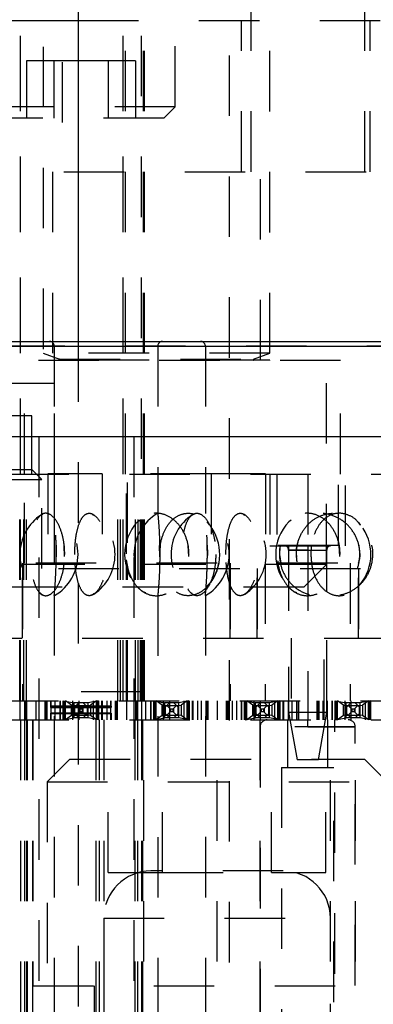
# Model space of a CAD drawing. Header units: inches. Extents: x 1880 to 2363, y -453 to -54.
# Tile 44 of 256: x 1907.451 to 1908.036, y -449.225 to -447.596. Entities that reach past the tile are written whole.
import ezdxf

# ---------------------------------------------------------------- set-up
doc = ezdxf.new("R2010")
doc.units = ezdxf.units.IN
doc.header["$LTSCALE"] = 0.5
doc.header["$MEASUREMENT"] = 0
doc.linetypes.add('HIDDEN', pattern=[0.225, 0.15, -0.075])
doc.layers.add('SID-M-H', color=4, linetype='HIDDEN')
doc.layers.add('SID-M-S', color=105, linetype='Continuous')

msp = doc.modelspace()

# ---------------------------------------------------------------- linework, layer by layer
at = {"layer": 'SID-M-H'}
for p, q in [((1907.79774, -446.45527), (1907.79774, -451.53057)), ((1907.45267, -448.72256), (1907.45267, -446.71905)), ((1907.45267, -448.72256), (1907.45267, -446.71905)), ((1907.62267, -448.72256), (1907.62267, -446.71905)), ((1907.62267, -448.72256), (1907.62267, -446.71905)), ((1907.52142, -447.06631), (1907.52142, -447.84756)), ((1907.83392, -447.84756), (1907.83392, -447.06631)), ((1908.02142, -447.34756), (1908.02142, -447.84756)), ((1907.49017, -447.44081), (1907.49017, -448.14779)), ((1907.86517, -448.14779), (1907.86517, -447.44081)), ((1907.65267, -448.72256), (1907.65267, -447.46905)), ((1907.65267, -448.72256), (1907.65267, -447.46905)), ((1907.70867, -447.74005), (1907.70867, -447.56905)), ((1907.45267, -448.34756), (1907.45267, -447.59756)), ((1907.54774, -447.59756), (1908.80759, -447.59756)), ((1907.62267, -448.34756), (1907.62267, -447.59756)), ((1907.6262, -448.34756), (1907.6262, -447.59756)), ((1907.6562, -448.34756), (1907.6562, -447.59756)), ((1907.65767, -448.34756), (1907.65767, -447.59756)), ((1907.81817, -447.84756), (1907.81817, -447.59756)), ((1908.03117, -447.84756), (1908.03117, -447.59756)), ((1907.50756, -447.66405), (1907.46246, -447.66405)), ((1907.46246, -447.66405), (1907.46246, -447.75905)), ((1907.59777, -447.66405), (1907.50756, -447.66405)), ((1907.50756, -447.66405), (1907.50756, -447.75905)), ((1907.59777, -447.66405), (1907.59777, -447.75905)), ((1907.64288, -447.66405), (1907.59777, -447.66405)), ((1907.64288, -447.66405), (1907.64288, -447.75905)), ((1907.70867, -447.74005), (1907.39667, -447.74005)), ((1907.68967, -447.75905), (1907.70867, -447.74005)), ((1907.68967, -447.75905), (1907.41567, -447.75905)), ((1907.32417, -447.84756), (1908.03117, -447.84756)), ((1907.50567, -447.84756), (1907.50567, -448.15956)), ((1907.84967, -448.15956), (1907.84967, -447.84756)), ((1908.9257, -448.13594), (1907.42963, -448.13594)), ((1907.50837, -448.13594), (1908.84517, -448.13594)), ((1907.50837, -448.13594), (1907.50837, -448.41268)), ((1907.54774, -448.12807), (1907.54774, -451.53057)), ((1907.67963, -448.13594), (1909.1757, -448.13594)), ((1907.67963, -448.13594), (1907.67963, -448.41258)), ((1907.75837, -448.13594), (1909.09517, -448.13594)), ((1907.75837, -448.13594), (1907.75837, -448.41268)), ((1907.86517, -448.14779), (1907.49017, -448.14779)), ((1907.49017, -448.14779), (1907.51722, -448.15764)), ((1907.86517, -448.15916), (1907.49017, -448.15916)), ((1907.49017, -448.15916), (1907.49017, -448.15956)), ((1907.51722, -448.15764), (1907.83632, -448.15764)), ((1907.83811, -448.15764), (1907.86517, -448.14779)), ((1907.86517, -448.15956), (1907.86517, -448.15916)), ((1907.98217, -448.15956), (1907.37317, -448.15956)), ((1907.95892, -448.49706), (1907.95892, -448.15956)), ((1907.98217, -448.34756), (1907.98217, -448.15956)), ((1907.50892, -448.19756), (1907.19642, -448.19756)), ((1907.45892, -448.34756), (1907.45892, -448.19756)), ((1907.50892, -448.34756), (1907.50892, -448.19756)), ((1907.47142, -448.25106), (1906.78392, -448.25106)), ((1907.47142, -448.34756), (1907.47142, -448.25106)), ((1907.48278, -448.28555), (1907.48278, -450.01783)), ((1907.64026, -448.28555), (1907.64026, -452.10445)), ((1907.23278, -448.34756), (1909.12255, -448.34756)), ((1907.23407, -448.34005), (1907.47127, -448.34005)), ((1907.45167, -448.72256), (1907.45167, -448.34756)), ((1907.4582, -448.72256), (1907.4582, -448.34756)), ((1907.4582, -448.72256), (1907.4582, -448.34756)), ((1907.45892, -448.49506), (1907.45892, -448.34756)), ((1907.46262, -448.72256), (1907.46262, -448.34756)), ((1907.46262, -448.72256), (1907.46262, -448.34756)), ((1907.48767, -448.35645), (1907.47127, -448.34005)), ((1907.5876, -448.34706), (1907.49753, -448.34706)), ((1907.49753, -448.34706), (1907.49753, -448.53456)), ((1907.50892, -448.49506), (1907.50892, -448.34756)), ((1907.5876, -448.34706), (1907.5876, -448.53456)), ((1907.76773, -448.34706), (1907.5876, -448.34706)), ((1907.61374, -448.72256), (1907.61374, -448.34756)), ((1907.61784, -448.72256), (1907.61784, -448.34756)), ((1907.62793, -448.47949), (1907.62793, -448.34756)), ((1907.62968, -448.46131), (1907.62968, -448.34756)), ((1907.64271, -448.72256), (1907.64271, -448.34756)), ((1907.64706, -448.72256), (1907.64706, -448.34756)), ((1907.64713, -448.72256), (1907.64713, -448.34756)), ((1907.6511, -448.72256), (1907.6511, -448.34756)), ((1907.65367, -448.72256), (1907.65367, -448.34756)), ((1907.65528, -448.72256), (1907.65528, -448.34756)), ((1907.65561, -448.72256), (1907.65561, -448.34756)), ((1907.65689, -448.72256), (1907.65689, -448.34756)), ((1907.65754, -448.72256), (1907.65754, -448.34756)), ((1907.8578, -448.34706), (1907.76773, -448.34706)), ((1907.76773, -448.34706), (1907.76773, -448.53456)), ((1907.8578, -448.34706), (1907.8578, -448.53456)), ((1907.86517, -448.34756), (1907.86517, -448.46656)), ((1907.87649, -448.34756), (1907.87649, -448.46567)), ((1907.92767, -448.34756), (1907.92767, -448.46567)), ((1907.97885, -448.46567), (1907.97885, -448.34756)), ((1907.99017, -448.46656), (1907.99017, -448.34756)), ((1907.21767, -448.35645), (1907.48767, -448.35645)), ((1907.48767, -448.50405), (1907.48767, -448.35645)), ((1907.48932, -448.41452), (1907.48751, -448.41522)), ((1907.57104, -448.41432), (1907.57367, -448.41556)), ((1907.73932, -448.41452), (1907.73751, -448.41522)), ((1907.82104, -448.41432), (1907.82367, -448.41556)), ((1907.65032, -448.42371), (1907.64648, -448.42658)), ((1907.90032, -448.42371), (1907.89648, -448.42658)), ((1907.52547, -448.4841), (1907.5249, -448.46574)), ((1907.68286, -448.48414), (1907.68275, -448.46571)), ((1907.68328, -448.4845), (1907.68399, -448.46519)), ((1907.73086, -448.48409), (1907.72993, -448.46575)), ((1907.86517, -448.46656), (1907.99017, -448.46656)), ((1907.97885, -448.46567), (1907.87649, -448.46567)), ((1907.89617, -448.46656), (1907.89617, -448.72256)), ((1907.93328, -448.4845), (1907.93399, -448.46519)), ((1907.95917, -448.72256), (1907.95917, -448.46656)), ((1907.98086, -448.48409), (1907.97993, -448.46575)), ((1907.51166, -448.48058), (1907.51159, -448.48457)), ((1907.76166, -448.48058), (1907.76159, -448.48457)), ((1907.88097, -448.48058), (1907.88322, -448.49488)), ((1907.89617, -448.47354), (1907.92767, -448.47354)), ((1907.92767, -448.47354), (1907.89617, -448.47354)), ((1907.89617, -448.47354), (1907.89617, -448.74126)), ((1907.92767, -448.47354), (1907.95916, -448.47354)), ((1907.92767, -448.47354), (1907.92767, -448.72256)), ((1907.95916, -448.74126), (1907.95916, -448.47354)), ((1909.17767, -448.49506), (1905.99017, -448.49506)), ((1907.95892, -448.49706), (1907.39642, -448.49706)), ((1907.45611, -448.49506), (1907.45611, -448.72256)), ((1907.45611, -448.49506), (1907.45611, -448.72256)), ((1907.62793, -448.72256), (1907.62793, -448.48944)), ((1907.62968, -448.72256), (1907.62968, -448.49841)), ((1907.79922, -448.49506), (1907.79922, -448.72256)), ((1907.79922, -448.49506), (1907.79922, -448.72256)), ((1907.8572, -448.49506), (1907.8572, -448.72256)), ((1907.8572, -448.49506), (1907.8572, -448.72256)), ((1907.92142, -448.53456), (1907.95892, -448.49706)), ((1907.99813, -448.49506), (1907.99813, -448.72256)), ((1907.99813, -448.49506), (1907.99813, -448.72256)), ((1907.31517, -448.50405), (1909.05967, -448.50405)), ((1907.45611, -448.61905), (1907.45611, -448.50405)), ((1907.45611, -448.50405), (1907.45611, -448.61905)), ((1907.79922, -448.50405), (1907.79922, -448.61905)), ((1907.79922, -448.61905), (1907.79922, -448.50405)), ((1907.84382, -448.61905), (1907.84382, -448.50405)), ((1907.84382, -448.50405), (1907.84382, -448.61905)), ((1908.01151, -448.50405), (1908.01151, -448.61905)), ((1908.01151, -448.61905), (1908.01151, -448.50405)), ((1907.76455, -448.52908), (1907.75984, -448.53437)), ((1907.92142, -448.53456), (1907.43392, -448.53456)), ((1907.50837, -448.54787), (1907.50837, -450.75308)), ((1907.67963, -448.54798), (1907.67963, -450.75298)), ((1907.75837, -448.54787), (1907.75837, -450.75308)), ((1907.3548, -448.61905), (1907.90054, -448.61905)), ((1907.90054, -448.61905), (1907.90054, -448.75405)), ((1907.9548, -448.75405), (1907.9548, -448.61905)), ((1907.9548, -448.61905), (1908.65054, -448.61905)), ((1907.65267, -448.70756), (1907.45267, -448.70756)), ((1907.65267, -448.70756), (1907.45267, -448.70756)), ((1906.81517, -448.72256), (1908.32272, -448.72256)), ((1907.45188, -448.75405), (1907.45188, -448.72256)), ((1907.45188, -448.75405), (1907.45188, -448.72256)), ((1907.45917, -448.72256), (1907.45917, -448.75405)), ((1907.45967, -448.72256), (1907.45967, -448.75405)), ((1907.46217, -448.72256), (1907.46217, -448.75405)), ((1907.46267, -448.72256), (1907.46267, -448.75405)), ((1907.47767, -448.72256), (1907.47767, -448.75405)), ((1907.47767, -448.72256), (1907.47767, -448.75405)), ((1907.49267, -448.72256), (1907.49267, -448.75405)), ((1907.49317, -448.72256), (1907.49317, -448.75405)), ((1907.49567, -448.72256), (1907.49567, -448.75405)), ((1907.49617, -448.72256), (1907.49617, -448.75405)), ((1907.50267, -448.73143), (1907.50267, -448.72256)), ((1907.50267, -448.73143), (1907.50267, -448.72256)), ((1907.50345, -448.75405), (1907.50345, -448.72256)), ((1907.50345, -448.75405), (1907.50345, -448.72256)), ((1907.51017, -448.75405), (1907.51017, -448.72256)), ((1907.51767, -448.72256), (1907.51767, -448.75405)), ((1907.51814, -448.75405), (1907.51814, -448.72256)), ((1907.51814, -448.72256), (1907.51814, -448.75405)), ((1907.51817, -448.72256), (1907.51817, -448.75405)), ((1907.52314, -448.75405), (1907.52314, -448.72256)), ((1907.52355, -448.75405), (1907.52355, -448.72256)), ((1907.52414, -448.72256), (1907.54076, -448.72573)), ((1907.52561, -448.75405), (1907.52561, -448.72256)), ((1907.53704, -448.7298), (1907.52708, -448.72256)), ((1907.52708, -448.75405), (1907.52708, -448.72256)), ((1907.53937, -448.75405), (1907.53937, -448.72256)), ((1907.54106, -448.72581), (1907.54076, -448.72573)), ((1907.54076, -448.72573), (1907.54076, -448.75088)), ((1907.56427, -448.72581), (1907.54106, -448.72581)), ((1907.54117, -448.75081), (1907.54117, -448.72581)), ((1907.54117, -448.73366), (1907.54902, -448.72581)), ((1907.54917, -448.72256), (1907.54917, -448.75405)), ((1907.55631, -448.72581), (1907.56417, -448.73366)), ((1907.56417, -448.72581), (1907.56417, -448.75081)), ((1907.56458, -448.72573), (1907.56427, -448.72581)), ((1907.58119, -448.72256), (1907.56458, -448.72573)), ((1907.56458, -448.75088), (1907.56458, -448.72573)), ((1907.57826, -448.72256), (1907.56829, -448.7298)), ((1907.57267, -448.72256), (1907.57267, -448.75405)), ((1907.57826, -448.75405), (1907.57826, -448.72256)), ((1907.57867, -448.72256), (1907.57867, -448.75405)), ((1907.57972, -448.72256), (1907.57972, -448.75405)), ((1907.58178, -448.72256), (1907.58178, -448.75405)), ((1907.58219, -448.75405), (1907.58219, -448.72256)), ((1907.58717, -448.72256), (1907.58717, -448.75405)), ((1907.58719, -448.72256), (1907.58719, -448.75405)), ((1907.58719, -448.75405), (1907.58719, -448.72256)), ((1907.58767, -448.72256), (1907.58767, -448.75405)), ((1907.59517, -448.72256), (1907.59517, -448.75405)), ((1907.60188, -448.75405), (1907.60188, -448.72256)), ((1907.60188, -448.75405), (1907.60188, -448.72256)), ((1907.60267, -448.73143), (1907.60267, -448.72256)), ((1907.60267, -448.73143), (1907.60267, -448.72256)), ((1907.60917, -448.72256), (1907.60917, -448.75405)), ((1907.60967, -448.72256), (1907.60967, -448.75405)), ((1907.61217, -448.72256), (1907.61217, -448.75405)), ((1907.61267, -448.72256), (1907.61267, -448.75405)), ((1907.62767, -448.72256), (1907.62767, -448.75405)), ((1907.62767, -448.72256), (1907.62767, -448.75405)), ((1907.64267, -448.72256), (1907.64267, -448.75405)), ((1907.64317, -448.72256), (1907.64317, -448.75405)), ((1907.64567, -448.72256), (1907.64567, -448.75405)), ((1907.64617, -448.72256), (1907.64617, -448.75405)), ((1907.65345, -448.75405), (1907.65345, -448.72256)), ((1907.65345, -448.75405), (1907.65345, -448.72256)), ((1907.66017, -448.75405), (1907.66017, -448.72256)), ((1907.66767, -448.72256), (1907.66767, -448.75405)), ((1907.66814, -448.75405), (1907.66814, -448.72256)), ((1907.66814, -448.72256), (1907.66814, -448.75405)), ((1907.66817, -448.72256), (1907.66817, -448.75405)), ((1907.67314, -448.75405), (1907.67314, -448.72256)), ((1907.67355, -448.75405), (1907.67355, -448.72256)), ((1907.67414, -448.72256), (1907.69076, -448.72573)), ((1907.67561, -448.75405), (1907.67561, -448.72256)), ((1907.68704, -448.7298), (1907.67708, -448.72256)), ((1907.67708, -448.75405), (1907.67708, -448.72256)), ((1907.68937, -448.75405), (1907.68937, -448.72256)), ((1907.69106, -448.72581), (1907.69076, -448.72573)), ((1907.69076, -448.72573), (1907.69076, -448.75088)), ((1907.71427, -448.72581), (1907.69106, -448.72581)), ((1907.69117, -448.75081), (1907.69117, -448.72581)), ((1907.69117, -448.73366), (1907.69902, -448.72581)), ((1907.69917, -448.72256), (1907.69917, -448.75405)), ((1907.70631, -448.72581), (1907.71417, -448.73366)), ((1907.71417, -448.72581), (1907.71417, -448.75081)), ((1907.71458, -448.72573), (1907.71427, -448.72581)), ((1907.73119, -448.72256), (1907.71458, -448.72573)), ((1907.71458, -448.75088), (1907.71458, -448.72573)), ((1907.72826, -448.72256), (1907.71829, -448.7298)), ((1907.72267, -448.72256), (1907.72267, -448.75405)), ((1907.72826, -448.75405), (1907.72826, -448.72256)), ((1907.72867, -448.72256), (1907.72867, -448.75405)), ((1907.72972, -448.72256), (1907.72972, -448.75405)), ((1907.73178, -448.72256), (1907.73178, -448.75405)), ((1907.73219, -448.75405), (1907.73219, -448.72256)), ((1907.73717, -448.72256), (1907.73717, -448.75405)), ((1907.73719, -448.72256), (1907.73719, -448.75405)), ((1907.73719, -448.75405), (1907.73719, -448.72256)), ((1907.73767, -448.72256), (1907.73767, -448.75405)), ((1907.74517, -448.72256), (1907.74517, -448.75405)), ((1907.75188, -448.75405), (1907.75188, -448.72256)), ((1907.75188, -448.75405), (1907.75188, -448.72256)), ((1907.75917, -448.72256), (1907.75917, -448.75405)), ((1907.75967, -448.72256), (1907.75967, -448.75405)), ((1907.76217, -448.72256), (1907.76217, -448.75405)), ((1907.76267, -448.72256), (1907.76267, -448.75405)), ((1907.77767, -448.72256), (1907.77767, -448.75405)), ((1907.77767, -448.72256), (1907.77767, -448.75405)), ((1907.79267, -448.72256), (1907.79267, -448.75405)), ((1907.79317, -448.72256), (1907.79317, -448.75405)), ((1907.79567, -448.72256), (1907.79567, -448.75405)), ((1907.79617, -448.72256), (1907.79617, -448.75405)), ((1907.80345, -448.75405), (1907.80345, -448.72256)), ((1907.80345, -448.75405), (1907.80345, -448.72256)), ((1907.81017, -448.75405), (1907.81017, -448.72256)), ((1907.81767, -448.72256), (1907.81767, -448.75405)), ((1907.81814, -448.75405), (1907.81814, -448.72256)), ((1907.81814, -448.72256), (1907.81814, -448.75405)), ((1907.81817, -448.72256), (1907.81817, -448.75405)), ((1907.82314, -448.75405), (1907.82314, -448.72256)), ((1907.82355, -448.75405), (1907.82355, -448.72256)), ((1907.82414, -448.72256), (1907.84076, -448.72573)), ((1907.82561, -448.75405), (1907.82561, -448.72256)), ((1907.83704, -448.7298), (1907.82708, -448.72256)), ((1907.82708, -448.75405), (1907.82708, -448.72256)), ((1907.83937, -448.75405), (1907.83937, -448.72256)), ((1907.84106, -448.72581), (1907.84076, -448.72573)), ((1907.84076, -448.72573), (1907.84076, -448.75088)), ((1907.86427, -448.72581), (1907.84106, -448.72581)), ((1907.84117, -448.75081), (1907.84117, -448.72581)), ((1907.84117, -448.73366), (1907.84902, -448.72581)), ((1907.84917, -448.72256), (1907.84917, -448.75405)), ((1907.85631, -448.72581), (1907.86417, -448.73366)), ((1907.86417, -448.72581), (1907.86417, -448.75081)), ((1907.86458, -448.72573), (1907.86427, -448.72581)), ((1907.88119, -448.72256), (1907.86458, -448.72573)), ((1907.86458, -448.75088), (1907.86458, -448.72573)), ((1907.87826, -448.72256), (1907.86829, -448.7298)), ((1907.87267, -448.72256), (1907.87267, -448.75405)), ((1907.87826, -448.75405), (1907.87826, -448.72256)), ((1907.87867, -448.72256), (1907.87867, -448.75405)), ((1907.87972, -448.72256), (1907.87972, -448.75405)), ((1907.88178, -448.72256), (1907.88178, -448.75405)), ((1907.88219, -448.75405), (1907.88219, -448.72256)), ((1907.88717, -448.72256), (1907.88717, -448.75405)), ((1907.88719, -448.72256), (1907.88719, -448.75405)), ((1907.88719, -448.75405), (1907.88719, -448.72256)), ((1907.88767, -448.72256), (1907.88767, -448.75405)), ((1907.89517, -448.72256), (1907.89517, -448.75405)), ((1907.90188, -448.75405), (1907.90188, -448.72256)), ((1907.90188, -448.75405), (1907.90188, -448.72256)), ((1907.90917, -448.72256), (1907.90917, -448.75405)), ((1907.90967, -448.72256), (1907.90967, -448.75405)), ((1907.91217, -448.72256), (1907.91217, -448.75405)), ((1907.91267, -448.72256), (1907.91267, -448.75405)), ((1907.92767, -448.72256), (1907.92767, -448.75405)), ((1907.92767, -448.72256), (1907.92767, -448.75405)), ((1907.94267, -448.72256), (1907.94267, -448.75405)), ((1907.94317, -448.72256), (1907.94317, -448.75405)), ((1907.94567, -448.72256), (1907.94567, -448.75405)), ((1907.94617, -448.72256), (1907.94617, -448.75405)), ((1907.95345, -448.75405), (1907.95345, -448.72256)), ((1907.95345, -448.75405), (1907.95345, -448.72256)), ((1907.96017, -448.75405), (1907.96017, -448.72256)), ((1907.96767, -448.72256), (1907.96767, -448.75405)), ((1907.96814, -448.75405), (1907.96814, -448.72256)), ((1907.96814, -448.72256), (1907.96814, -448.75405)), ((1907.96817, -448.72256), (1907.96817, -448.75405)), ((1907.97314, -448.75405), (1907.97314, -448.72256)), ((1907.97355, -448.75405), (1907.97355, -448.72256)), ((1907.97414, -448.72256), (1907.99076, -448.72573)), ((1907.97561, -448.75405), (1907.97561, -448.72256)), ((1907.98704, -448.7298), (1907.97708, -448.72256)), ((1907.97708, -448.75405), (1907.97708, -448.72256)), ((1907.98937, -448.75405), (1907.98937, -448.72256)), ((1907.99106, -448.72581), (1907.99076, -448.72573)), ((1907.99076, -448.72573), (1907.99076, -448.75088)), ((1908.01427, -448.72581), (1907.99106, -448.72581)), ((1907.99117, -448.75081), (1907.99117, -448.72581)), ((1907.99117, -448.73366), (1907.99902, -448.72581)), ((1907.99917, -448.72256), (1907.99917, -448.75405)), ((1908.00631, -448.72581), (1908.01417, -448.73366)), ((1908.01417, -448.72581), (1908.01417, -448.75081)), ((1908.01458, -448.72573), (1908.01427, -448.72581)), ((1908.03119, -448.72256), (1908.01458, -448.72573)), ((1908.01458, -448.75088), (1908.01458, -448.72573)), ((1908.02826, -448.72256), (1908.01829, -448.7298)), ((1908.02267, -448.72256), (1908.02267, -448.75405)), ((1908.02826, -448.75405), (1908.02826, -448.72256)), ((1908.02867, -448.72256), (1908.02867, -448.75405)), ((1908.02972, -448.72256), (1908.02972, -448.75405)), ((1908.03178, -448.72256), (1908.03178, -448.75405)), ((1908.03219, -448.75405), (1908.03219, -448.72256)), ((1907.60267, -448.73143), (1907.50267, -448.73143)), ((1907.50267, -448.73345), (1907.50267, -448.73143)), ((1907.60267, -448.73143), (1907.50267, -448.73143)), ((1907.50267, -448.73345), (1907.50267, -448.73143)), ((1907.60267, -448.73336), (1907.50267, -448.73336)), ((1907.60267, -448.73336), (1907.50267, -448.73336)), ((1907.60267, -448.73345), (1907.50267, -448.73345)), ((1907.50267, -448.73349), (1907.50267, -448.73345)), ((1907.60267, -448.73345), (1907.50267, -448.73345)), ((1907.50267, -448.73349), (1907.50267, -448.73345)), ((1907.50267, -448.73349), (1907.60267, -448.73349)), ((1907.50267, -448.73349), (1907.60267, -448.73349)), ((1907.50267, -448.7439), (1907.50267, -448.7433)), ((1907.50267, -448.7439), (1907.50267, -448.7433)), ((1907.60267, -448.7433), (1907.50267, -448.7433)), ((1907.60267, -448.7433), (1907.50267, -448.7433)), ((1907.60267, -448.74342), (1907.50267, -448.74342)), ((1907.60267, -448.74342), (1907.50267, -448.74342)), ((1907.60267, -448.7439), (1907.50267, -448.7439)), ((1907.50267, -448.75405), (1907.50267, -448.7439)), ((1907.50267, -448.75405), (1907.50267, -448.7439)), ((1907.60267, -448.7439), (1907.50267, -448.7439)), ((1907.53704, -448.74681), (1907.53704, -448.7298)), ((1907.53704, -448.7298), (1907.54192, -448.73043)), ((1907.54902, -448.75081), (1907.54117, -448.74295)), ((1907.54192, -448.73043), (1907.54192, -448.74618)), ((1907.54192, -448.73043), (1907.56341, -448.73043)), ((1907.54974, -448.73538), (1907.54459, -448.73023)), ((1907.54974, -448.74124), (1907.54459, -448.74638)), ((1907.54974, -448.73538), (1907.54974, -448.74124)), ((1907.54974, -448.73538), (1907.55077, -448.73565)), ((1907.55077, -448.74096), (1907.54974, -448.74124)), ((1907.55077, -448.73565), (1907.55077, -448.74096)), ((1907.55077, -448.73565), (1907.55457, -448.73565)), ((1907.55457, -448.74096), (1907.55077, -448.74096)), ((1907.55457, -448.73565), (1907.5556, -448.73538)), ((1907.55457, -448.73565), (1907.55457, -448.74096)), ((1907.5556, -448.74124), (1907.55457, -448.74096)), ((1907.5556, -448.73538), (1907.56074, -448.73023)), ((1907.5556, -448.73538), (1907.5556, -448.74124)), ((1907.5556, -448.74124), (1907.56074, -448.74638)), ((1907.56417, -448.74295), (1907.55631, -448.75081)), ((1907.56341, -448.73043), (1907.56829, -448.7298)), ((1907.56341, -448.74618), (1907.56341, -448.73043)), ((1907.56829, -448.7298), (1907.56829, -448.74681)), ((1907.60267, -448.73143), (1907.60267, -448.73345)), ((1907.60267, -448.73143), (1907.60267, -448.73345)), ((1907.60267, -448.73345), (1907.60267, -448.73349)), ((1907.60267, -448.73345), (1907.60267, -448.73349)), ((1907.60267, -448.7433), (1907.60267, -448.7439)), ((1907.60267, -448.7433), (1907.60267, -448.7439)), ((1907.60267, -448.7439), (1907.60267, -448.75405)), ((1907.60267, -448.7439), (1907.60267, -448.75405)), ((1907.68704, -448.74681), (1907.68704, -448.7298)), ((1907.68704, -448.7298), (1907.69192, -448.73043)), ((1907.69902, -448.75081), (1907.69117, -448.74295)), ((1907.69192, -448.73043), (1907.69192, -448.74618)), ((1907.69192, -448.73043), (1907.71341, -448.73043)), ((1907.69974, -448.73538), (1907.69459, -448.73023)), ((1907.69974, -448.74124), (1907.69459, -448.74638)), ((1907.69974, -448.73538), (1907.69974, -448.74124)), ((1907.69974, -448.73538), (1907.70077, -448.73565)), ((1907.70077, -448.74096), (1907.69974, -448.74124)), ((1907.70077, -448.73565), (1907.70077, -448.74096)), ((1907.70077, -448.73565), (1907.70457, -448.73565)), ((1907.70457, -448.74096), (1907.70077, -448.74096)), ((1907.70457, -448.73565), (1907.7056, -448.73538)), ((1907.70457, -448.73565), (1907.70457, -448.74096)), ((1907.7056, -448.74124), (1907.70457, -448.74096)), ((1907.7056, -448.73538), (1907.71074, -448.73023)), ((1907.7056, -448.73538), (1907.7056, -448.74124)), ((1907.7056, -448.74124), (1907.71074, -448.74638)), ((1907.71417, -448.74295), (1907.70631, -448.75081)), ((1907.71341, -448.73043), (1907.71829, -448.7298)), ((1907.71341, -448.74618), (1907.71341, -448.73043)), ((1907.71829, -448.7298), (1907.71829, -448.74681)), ((1907.83704, -448.7298), (1907.84192, -448.73043)), ((1907.83704, -448.74681), (1907.83704, -448.7298)), ((1907.84902, -448.75081), (1907.84117, -448.74295)), ((1907.84192, -448.73043), (1907.84192, -448.74618)), ((1907.84192, -448.73043), (1907.86341, -448.73043)), ((1907.84974, -448.73538), (1907.84459, -448.73023)), ((1907.84974, -448.74124), (1907.84459, -448.74638)), ((1907.84974, -448.73538), (1907.84974, -448.74124)), ((1907.84974, -448.73538), (1907.85077, -448.73565)), ((1907.85077, -448.74096), (1907.84974, -448.74124)), ((1907.85077, -448.73565), (1907.85077, -448.74096)), ((1907.85077, -448.73565), (1907.85457, -448.73565)), ((1907.85457, -448.74096), (1907.85077, -448.74096)), ((1907.85457, -448.73565), (1907.8556, -448.73538)), ((1907.85457, -448.73565), (1907.85457, -448.74096)), ((1907.8556, -448.74124), (1907.85457, -448.74096)), ((1907.8556, -448.73538), (1907.86074, -448.73023)), ((1907.8556, -448.73538), (1907.8556, -448.74124)), ((1907.8556, -448.74124), (1907.86074, -448.74638)), ((1907.86417, -448.74295), (1907.85631, -448.75081)), ((1907.86341, -448.73043), (1907.86829, -448.7298)), ((1907.86341, -448.74618), (1907.86341, -448.73043)), ((1907.86829, -448.7298), (1907.86829, -448.74681)), ((1907.89617, -448.74126), (1907.95916, -448.74126)), ((1907.89617, -448.74126), (1907.91005, -448.82)), ((1907.94528, -448.82), (1907.95916, -448.74126)), ((1907.98704, -448.7298), (1907.99192, -448.73043)), ((1907.98704, -448.74681), (1907.98704, -448.7298)), ((1907.99902, -448.75081), (1907.99117, -448.74295)), ((1907.99192, -448.73043), (1907.99192, -448.74618)), ((1907.99192, -448.73043), (1908.01341, -448.73043)), ((1907.99974, -448.73538), (1907.99459, -448.73023)), ((1907.99974, -448.74124), (1907.99459, -448.74638)), ((1907.99974, -448.73538), (1907.99974, -448.74124)), ((1907.99974, -448.73538), (1908.00077, -448.73565)), ((1908.00077, -448.74096), (1907.99974, -448.74124)), ((1908.00077, -448.73565), (1908.00077, -448.74096)), ((1908.00077, -448.73565), (1908.00457, -448.73565)), ((1908.00457, -448.74096), (1908.00077, -448.74096)), ((1908.00457, -448.73565), (1908.0056, -448.73538)), ((1908.00457, -448.73565), (1908.00457, -448.74096)), ((1908.0056, -448.74124), (1908.00457, -448.74096)), ((1908.0056, -448.73538), (1908.01074, -448.73023)), ((1908.0056, -448.73538), (1908.0056, -448.74124)), ((1908.0056, -448.74124), (1908.01074, -448.74638)), ((1908.01417, -448.74295), (1908.00631, -448.75081)), ((1908.01341, -448.73043), (1908.01829, -448.7298)), ((1908.01341, -448.74618), (1908.01341, -448.73043)), ((1908.01829, -448.7298), (1908.01829, -448.74681)), ((1907.23278, -448.75405), (1909.12255, -448.75405)), ((1907.45267, -448.75405), (1907.45267, -449.75405)), ((1907.4592, -448.75405), (1907.4592, -449.75405)), ((1907.46267, -448.75405), (1907.46267, -449.75405)), ((1907.46362, -448.75405), (1907.46362, -449.75405)), ((1907.47267, -448.75405), (1907.47267, -449.75405)), ((1907.47267, -448.75405), (1907.47267, -449.75405)), ((1907.47317, -448.75405), (1907.47317, -449.19405)), ((1907.52414, -448.75405), (1907.54076, -448.75088)), ((1907.53704, -448.74681), (1907.52708, -448.75405)), ((1907.54192, -448.74618), (1907.53704, -448.74681)), ((1907.54076, -448.75088), (1907.54106, -448.75081)), ((1907.56427, -448.75081), (1907.54106, -448.75081)), ((1907.54192, -448.74618), (1907.56341, -448.74618)), ((1907.56829, -448.74681), (1907.56341, -448.74618)), ((1907.56427, -448.75081), (1907.56458, -448.75088)), ((1907.58119, -448.75405), (1907.56458, -448.75088)), ((1907.57826, -448.75405), (1907.56829, -448.74681)), ((1907.57717, -448.75405), (1907.57717, -449.75405)), ((1907.58267, -448.75405), (1907.58267, -449.37405)), ((1907.59017, -448.75405), (1907.59017, -449.75405)), ((1907.64171, -448.75405), (1907.64171, -449.75405)), ((1907.64171, -448.75405), (1907.64171, -449.75405)), ((1907.64613, -448.75405), (1907.64613, -449.75405)), ((1907.64613, -448.75405), (1907.64613, -449.75405)), ((1907.65267, -448.75405), (1907.65267, -449.75405)), ((1907.65267, -448.75405), (1907.65267, -449.75405)), ((1907.65461, -448.75405), (1907.65461, -449.75405)), ((1907.65461, -448.75405), (1907.65461, -449.75405)), ((1907.65654, -449.75405), (1907.65654, -448.75405)), ((1907.67414, -448.75405), (1907.69076, -448.75088)), ((1907.68704, -448.74681), (1907.67708, -448.75405)), ((1907.69192, -448.74618), (1907.68704, -448.74681)), ((1907.69076, -448.75088), (1907.69106, -448.75081)), ((1907.71427, -448.75081), (1907.69106, -448.75081)), ((1907.69192, -448.74618), (1907.71341, -448.74618)), ((1907.71829, -448.74681), (1907.71341, -448.74618)), ((1907.71427, -448.75081), (1907.71458, -448.75088)), ((1907.73119, -448.75405), (1907.71458, -448.75088)), ((1907.72826, -448.75405), (1907.71829, -448.74681)), ((1907.77817, -449.75405), (1907.77817, -448.75405)), ((1907.82414, -448.75405), (1907.84076, -448.75088)), ((1907.83704, -448.74681), (1907.82708, -448.75405)), ((1907.84192, -448.74618), (1907.83704, -448.74681)), ((1907.84076, -448.75088), (1907.84106, -448.75081)), ((1907.86427, -448.75081), (1907.84106, -448.75081)), ((1907.84192, -448.74618), (1907.86341, -448.74618)), ((1907.84867, -448.75405), (1907.84867, -449.75405)), ((1907.86829, -448.74681), (1907.86341, -448.74618)), ((1907.86427, -448.75081), (1907.86458, -448.75088)), ((1907.88119, -448.75405), (1907.86458, -448.75088)), ((1907.87826, -448.75405), (1907.86829, -448.74681)), ((1907.8942, -448.75405), (1907.8942, -448.83279)), ((1907.96113, -448.83279), (1907.96113, -448.75405)), ((1907.96517, -449.75405), (1907.96517, -448.75405)), ((1907.97267, -449.37405), (1907.97267, -448.75405)), ((1907.97414, -448.75405), (1907.99076, -448.75088)), ((1907.98704, -448.74681), (1907.97708, -448.75405)), ((1907.99192, -448.74618), (1907.98704, -448.74681)), ((1907.99076, -448.75088), (1907.99106, -448.75081)), ((1908.01427, -448.75081), (1907.99106, -448.75081)), ((1907.99192, -448.74618), (1908.01341, -448.74618)), ((1908.00667, -449.75405), (1908.00667, -448.75405)), ((1908.01829, -448.74681), (1908.01341, -448.74618)), ((1908.01427, -448.75081), (1908.01458, -448.75088)), ((1908.03119, -448.75405), (1908.01458, -448.75088)), ((1908.02826, -448.75405), (1908.01829, -448.74681)), ((1908.00641, -448.76587), (1907.84893, -448.76587)), ((1907.84893, -448.76587), (1907.84893, -449.79342)), ((1907.92767, -448.76587), (1908.00641, -448.76587)), ((1908.00641, -449.79342), (1908.00641, -448.76587)), ((1907.53392, -448.81905), (1907.49642, -448.85655)), ((1907.53392, -448.81905), (1908.02142, -448.81905)), ((1907.59753, -449.00655), (1907.59753, -448.81905)), ((1907.6876, -449.00655), (1907.6876, -448.81905)), ((1907.86773, -449.00655), (1907.86773, -448.81905)), ((1907.94528, -448.82), (1907.91005, -448.82)), ((1907.9578, -449.00655), (1907.9578, -448.81905)), ((1908.05892, -448.85655), (1908.02142, -448.81905)), ((1907.88436, -448.83279), (1907.97097, -448.83279)), ((1907.88436, -448.83279), (1907.88436, -449.9509)), ((1907.97097, -449.82098), (1907.97097, -448.83279)), ((1907.49642, -448.85655), (1908.05892, -448.85655)), ((1907.49642, -448.85655), (1907.49642, -449.19405)), ((1907.88717, -449.00405), (1907.66817, -449.00405)), ((1907.59753, -449.00655), (1907.6876, -449.00655)), ((1907.6876, -449.00655), (1907.86773, -449.00655)), ((1907.86773, -449.00655), (1907.9578, -449.00655)), ((1907.59017, -449.08205), (1907.96342, -449.08205)), ((1907.59017, -449.08205), (1907.59017, -450.78204)), ((1907.96517, -450.92405), (1907.96517, -449.08205)), ((1907.47317, -449.19405), (1908.08217, -449.19405)), ((1907.57467, -449.19405), (1907.57467, -449.75405)), ((1907.98067, -449.75405), (1907.98067, -449.19405))]:
    msp.add_line(p, q, dxfattribs=at)
for centre, radius, start, end in [((1907.5005, -448.13594), 0.00787, 0, 90), ((1907.68751, -448.13594), 0.00787, 90, 180), ((1907.7505, -448.13594), 0.00787, 0, 90), ((1907.51695, -448.15838), 0.000787, 270, 70), ((1907.83838, -448.15838), 0.000787, 110, 270), ((1907.53027, -448.48058), 0.07874, 123.27705, 236.6944), ((1907.469, -448.48058), 0.07874, 300.39959, 59.86879), ((1907.53027, -448.48058), 0.07874, 303.83944, 56.4578), ((1907.719, -448.48058), 0.07874, 120.05363, 239.76451), ((1907.78027, -448.48058), 0.07874, 123.27705, 236.6944), ((1907.719, -448.48058), 0.07874, 300.39959, 59.86879), ((1907.78027, -448.48058), 0.07874, 303.83944, 56.4578), ((1907.70348, -448.48058), 0.07874, 136.62454, 223.08325), ((1907.70348, -448.48058), 0.07874, 320.78492, 38.21157), ((1907.95348, -448.48058), 0.07874, 136.62454, 223.08325), ((1907.95348, -448.48058), 0.07874, 320.78492, 38.21157), ((1907.8883, -448.47354), 0.00787, 0, 90), ((1907.96704, -448.47354), 0.00787, 90, 180), ((1907.86074, -448.76587), 0.01181, 90, 180), ((1907.9946, -448.76587), 0.01181, 0, 90), ((1907.66817, -449.08205), 0.078, 90, 180), ((1907.88717, -449.08205), 0.078, 0, 90)]:
    msp.add_arc(centre, radius, start, end, dxfattribs=at)
for points, knots in [([(1907.52577, -448.48058), (1907.5254, -448.48811), (1907.52466, -448.50317), (1907.51903, -448.52324), (1907.51103, -448.53874), (1907.50138, -448.54803), (1907.49143, -448.5498), (1907.48241, -448.54354), (1907.47529, -448.52984), (1907.47062, -448.51046), (1907.46855, -448.48795), (1907.46901, -448.46502), (1907.47189, -448.44399), (1907.47711, -448.42686), (1907.48453, -448.41539), (1907.49374, -448.41107), (1907.50385, -448.41471), (1907.51353, -448.42614), (1907.52116, -448.44391), (1907.52521, -448.46319), (1907.52561, -448.47575), (1907.52577, -448.48058)], [0, 0, 0, 0, 0.0520028, 0.1039827, 0.1564753, 0.2102848, 0.2652762, 0.3208623, 0.3762398, 0.4306423, 0.4836601, 0.5355284, 0.5870576, 0.6391963, 0.6925647, 0.7472181, 0.8026932, 0.8582301, 0.9130199, 0.9664974, 1, 1, 1, 1]), ([(1907.50846, -448.54787), (1907.50844, -448.5481), (1907.50837, -448.54885), (1907.50898, -448.54244), (1907.51002, -448.52955), (1907.51111, -448.51079), (1907.51174, -448.48845), (1907.51161, -448.4648), (1907.51074, -448.44273), (1907.50955, -448.42536), (1907.50856, -448.41426), (1907.50845, -448.41319), (1907.5084, -448.41268)], [0, 0, 0, 0, 0.0424407, 0.1449119, 0.2481931, 0.3539753, 0.4628021, 0.5739493, 0.6857946, 0.7964019, 0.9042179, 1, 1, 1, 1]), ([(1907.54231, -448.48058), (1907.54255, -448.48839), (1907.54302, -448.50402), (1907.54686, -448.52477), (1907.55286, -448.54028), (1907.56081, -448.54869), (1907.56984, -448.5494), (1907.57899, -448.54272), (1907.58722, -448.52947), (1907.59344, -448.51081), (1907.59658, -448.48845), (1907.59594, -448.46479), (1907.59146, -448.44276), (1907.58395, -448.42524), (1907.57478, -448.41438), (1907.56542, -448.41116), (1907.55698, -448.4155), (1907.5501, -448.42672), (1907.54521, -448.44376), (1907.54268, -448.46271), (1907.54242, -448.47543), (1907.54231, -448.48058)], [0, 0, 0, 0, 0.0554579, 0.1109395, 0.1658403, 0.2192081, 0.2711117, 0.3223399, 0.3739729, 0.4268563, 0.4812619, 0.5368274, 0.5927419, 0.6480375, 0.7019377, 0.7542614, 0.8055938, 0.8569812, 0.9093952, 0.9633154, 1, 1, 1, 1]), ([(1907.73134, -448.48058), (1907.73074, -448.48811), (1907.72953, -448.50317), (1907.72025, -448.52324), (1907.70676, -448.53874), (1907.68999, -448.54803), (1907.67199, -448.5498), (1907.65489, -448.54354), (1907.64075, -448.52984), (1907.63109, -448.51046), (1907.6267, -448.48795), (1907.62769, -448.46502), (1907.63375, -448.44399), (1907.64442, -448.42686), (1907.65898, -448.41539), (1907.67623, -448.41107), (1907.69435, -448.41471), (1907.71102, -448.42614), (1907.72378, -448.44391), (1907.73043, -448.46319), (1907.73108, -448.47575), (1907.73134, -448.48058)], [0, 0, 0, 0, 0.0520028, 0.1039827, 0.1564753, 0.2102848, 0.2652762, 0.3208623, 0.3762398, 0.4306423, 0.4836601, 0.5355284, 0.5870576, 0.6391963, 0.6925647, 0.7472181, 0.8026932, 0.8582301, 0.9130199, 0.9664974, 1, 1, 1, 1]), ([(1907.67965, -448.41258), (1907.67972, -448.41321), (1907.67984, -448.41451), (1907.68089, -448.42624), (1907.68205, -448.44388), (1907.68281, -448.4632), (1907.68289, -448.47575), (1907.68292, -448.48058)], [0, 0, 0, 0, 0.2107489, 0.4329033, 0.6520691, 0.8659855, 1, 1, 1, 1]), ([(1907.68283, -448.48058), (1907.68334, -448.48839), (1907.68436, -448.50402), (1907.69244, -448.52477), (1907.70459, -448.54028), (1907.7199, -448.54869), (1907.73647, -448.5494), (1907.75255, -448.54272), (1907.76651, -448.52947), (1907.77678, -448.51081), (1907.7819, -448.48845), (1907.78085, -448.46479), (1907.77354, -448.44276), (1907.76101, -448.42524), (1907.74523, -448.41438), (1907.72844, -448.41116), (1907.71259, -448.4155), (1907.69906, -448.42672), (1907.68899, -448.44376), (1907.68362, -448.46271), (1907.68306, -448.47543), (1907.68283, -448.48058)], [0, 0, 0, 0, 0.0554579, 0.1109395, 0.1658403, 0.2192081, 0.2711117, 0.3223399, 0.3739729, 0.4268563, 0.4812619, 0.5368274, 0.5927419, 0.6480375, 0.7019377, 0.7542614, 0.8055938, 0.8569812, 0.9093952, 0.9633154, 1, 1, 1, 1]), ([(1907.72247, -448.44402), (1907.72398, -448.43831), (1907.7271, -448.42649), (1907.73456, -448.41545), (1907.74373, -448.41105), (1907.75385, -448.41472), (1907.76353, -448.42613), (1907.77116, -448.44391), (1907.77521, -448.46319), (1907.77561, -448.47575), (1907.77577, -448.48058)], [0, 0, 0, 0, 0.1214997, 0.2514434, 0.3845158, 0.519589, 0.6548126, 0.7882172, 0.9184264, 1, 1, 1, 1]), ([(1907.75846, -448.54787), (1907.75844, -448.5481), (1907.75837, -448.54885), (1907.75898, -448.54244), (1907.76002, -448.52955), (1907.76111, -448.51079), (1907.76174, -448.48845), (1907.76161, -448.4648), (1907.76074, -448.44273), (1907.75955, -448.42536), (1907.75856, -448.41426), (1907.75845, -448.41319), (1907.7584, -448.41268)], [0, 0, 0, 0, 0.0424407, 0.1449119, 0.2481931, 0.3539753, 0.4628021, 0.5739493, 0.6857946, 0.7964019, 0.9042179, 1, 1, 1, 1]), ([(1907.79231, -448.48058), (1907.79255, -448.48839), (1907.79302, -448.50402), (1907.79686, -448.52477), (1907.80286, -448.54028), (1907.81081, -448.54869), (1907.81984, -448.5494), (1907.82899, -448.54272), (1907.83722, -448.52947), (1907.84344, -448.51081), (1907.84658, -448.48845), (1907.84594, -448.46479), (1907.84146, -448.44276), (1907.83395, -448.42524), (1907.82478, -448.41438), (1907.81542, -448.41116), (1907.80698, -448.4155), (1907.8001, -448.42672), (1907.79521, -448.44376), (1907.79268, -448.46271), (1907.79242, -448.47543), (1907.79231, -448.48058)], [0, 0, 0, 0, 0.0554579, 0.1109395, 0.1658403, 0.2192081, 0.2711117, 0.3223399, 0.3739729, 0.4268563, 0.4812619, 0.5368274, 0.5927419, 0.6480375, 0.7019377, 0.7542614, 0.8055938, 0.8569812, 0.9093952, 0.9633154, 1, 1, 1, 1]), ([(1907.98134, -448.48058), (1907.98074, -448.48811), (1907.97953, -448.50317), (1907.97025, -448.52324), (1907.95676, -448.53874), (1907.93999, -448.54803), (1907.92199, -448.5498), (1907.90489, -448.54354), (1907.89075, -448.52984), (1907.88109, -448.51046), (1907.8767, -448.48795), (1907.87769, -448.46502), (1907.88375, -448.44399), (1907.89442, -448.42686), (1907.90898, -448.41539), (1907.92623, -448.41107), (1907.94435, -448.41471), (1907.96102, -448.42614), (1907.97378, -448.44391), (1907.98043, -448.46319), (1907.98108, -448.47575), (1907.98134, -448.48058)], [0, 0, 0, 0, 0.0520028, 0.1039827, 0.1564753, 0.2102848, 0.2652762, 0.3208623, 0.3762398, 0.4306423, 0.4836601, 0.5355284, 0.5870576, 0.6391963, 0.6925647, 0.7472181, 0.8026932, 0.8582301, 0.9130199, 0.9664974, 1, 1, 1, 1]), ([(1908.01408, -448.48058), (1908.01335, -448.48811), (1908.01189, -448.50317), (1908.00056, -448.52324), (1907.98391, -448.53874), (1907.96292, -448.54803), (1907.93998, -448.5498), (1907.91777, -448.54354), (1907.89905, -448.52984), (1907.88608, -448.51046), (1907.88013, -448.48795), (1907.88146, -448.46502), (1907.88966, -448.44399), (1907.90393, -448.42686), (1907.92311, -448.41539), (1907.94543, -448.41107), (1907.96841, -448.41471), (1907.9892, -448.42614), (1908.00487, -448.44391), (1908.01298, -448.46319), (1908.01377, -448.47575), (1908.01408, -448.48058)], [0, 0, 0, 0, 0.0520028, 0.1039827, 0.1564753, 0.2102848, 0.2652762, 0.3208623, 0.3762398, 0.4306423, 0.4836601, 0.5355284, 0.5870576, 0.6391963, 0.6925647, 0.7472181, 0.8026932, 0.8582301, 0.9130199, 0.9664974, 1, 1, 1, 1]), ([(1907.90891, -448.48058), (1907.9096, -448.48839), (1907.91099, -448.50402), (1907.92192, -448.52477), (1907.93811, -448.54028), (1907.95814, -448.54869), (1907.97938, -448.5494), (1907.99961, -448.54272), (1908.01689, -448.52947), (1908.02944, -448.51081), (1908.03565, -448.48845), (1908.03438, -448.46479), (1908.0255, -448.44276), (1908.01012, -448.42524), (1907.99045, -448.41438), (1907.96914, -448.41116), (1907.94863, -448.4155), (1907.93077, -448.42672), (1907.91727, -448.44376), (1907.90998, -448.46271), (1907.90922, -448.47543), (1907.90891, -448.48058)], [0, 0, 0, 0, 0.0554579, 0.1109395, 0.1658403, 0.2192081, 0.2711117, 0.3223399, 0.3739729, 0.4268563, 0.4812619, 0.5368274, 0.5927419, 0.6480375, 0.7019377, 0.7542614, 0.8055938, 0.8569812, 0.9093952, 0.9633154, 1, 1, 1, 1]), ([(1908.01472, -448.43236), (1908.0133, -448.43022), (1908.00803, -448.42224), (1907.99506, -448.41459), (1907.97849, -448.4111), (1907.96258, -448.41552), (1907.94906, -448.42672), (1907.93899, -448.44377), (1907.93362, -448.46271), (1907.93306, -448.47543), (1907.93283, -448.48058)], [0, 0, 0, 0, 0.0533761, 0.1983438, 0.3390715, 0.4771329, 0.6153425, 0.7563131, 0.9013345, 1, 1, 1, 1]), ([(1907.76086, -448.42697), (1907.76113, -448.42716), (1907.76276, -448.42832), (1907.76385, -448.43039), (1907.76476, -448.43213)], [0, 0, 0, 0, 0.1607856, 1, 1, 1, 1]), ([(1908.01086, -448.42697), (1908.01113, -448.42716), (1908.01276, -448.42832), (1908.01385, -448.43039), (1908.01476, -448.43213)], [0, 0, 0, 0, 0.1607856, 1, 1, 1, 1]), ([(1907.51149, -448.46519), (1907.51149, -448.46521), (1907.51166, -448.46999), (1907.51166, -448.4753), (1907.51166, -448.48058)], [0, 0, 0, 0, 0.0043037, 1, 1, 1, 1]), ([(1907.76149, -448.46519), (1907.76149, -448.46521), (1907.76166, -448.46999), (1907.76166, -448.4753), (1907.76166, -448.48058)], [0, 0, 0, 0, 0.0043037, 1, 1, 1, 1]), ([(1907.88259, -448.46575), (1907.88253, -448.46589), (1907.88076, -448.4705), (1907.88086, -448.47562), (1907.88097, -448.48058)], [0, 0, 0, 0, 0.03149438, 1, 1, 1, 1]), ([(1907.90952, -448.4845), (1907.90897, -448.47783), (1907.90837, -448.47031), (1907.91105, -448.46361), (1907.91136, -448.46286)], [0, 0, 0, 0, 0.8873142, 1, 1, 1, 1]), ([(1907.92767, -448.46567), (1907.92767, -448.46581), (1907.92767, -448.4661), (1907.92767, -448.46823), (1907.92767, -448.47087), (1907.92767, -448.47268), (1907.92767, -448.47354)], [0, 0, 0, 0, 0.2702613, 0.5624294, 0.7897364, 1, 1, 1, 1]), ([(1908.01168, -448.4949), (1908.01247, -448.49249), (1908.01553, -448.48309), (1908.01371, -448.47315), (1908.01236, -448.46575)], [0, 0, 0, 0, 0.2558673, 1, 1, 1, 1]), ([(1908.03312, -448.46519), (1908.03313, -448.46521), (1908.03502, -448.47), (1908.03492, -448.4753), (1908.03481, -448.48058)], [0, 0, 0, 0, 0.0039911, 1, 1, 1, 1]), ([(1907.68292, -448.48058), (1907.68284, -448.48811), (1907.6827, -448.50316), (1907.68169, -448.52328), (1907.68058, -448.53858), (1907.67974, -448.5477), (1907.67972, -448.5479), (1907.67971, -448.54798)], [0, 0, 0, 0, 0.2080795, 0.4160676, 0.6261069, 0.8414156, 1, 1, 1, 1]), ([(1907.77577, -448.48058), (1907.7754, -448.48811), (1907.77466, -448.50317), (1907.76903, -448.52324), (1907.76103, -448.53875), (1907.75139, -448.54802), (1907.74142, -448.54983), (1907.73247, -448.54343), (1907.72584, -448.53163), (1907.72345, -448.52031), (1907.72249, -448.51577)], [0, 0, 0, 0, 0.1258365, 0.2516178, 0.3786395, 0.5088479, 0.6419165, 0.7764239, 0.9104266, 1, 1, 1, 1]), ([(1907.93283, -448.48058), (1907.93334, -448.48839), (1907.93436, -448.50402), (1907.94244, -448.52478), (1907.95458, -448.54027), (1907.96992, -448.54872), (1907.98641, -448.54931), (1908.00215, -448.54325), (1908.01037, -448.53437), (1908.01426, -448.53017)], [0, 0, 0, 0, 0.1505856, 0.3012357, 0.4503086, 0.5952189, 0.7361534, 0.875254, 1, 1, 1, 1]), ([(1907.48513, -448.54395), (1907.48589, -448.54508), (1907.48724, -448.54708), (1907.48894, -448.5471), (1907.48968, -448.54711)], [0, 0, 0, 0, 0.5664049, 1, 1, 1, 1]), ([(1907.57373, -448.54556), (1907.57302, -448.54641), (1907.57203, -448.54758), (1907.57105, -448.54754), (1907.57077, -448.54753)], [0, 0, 0, 0, 0.7207188, 1, 1, 1, 1]), ([(1907.64644, -448.534), (1907.64733, -448.53525), (1907.65095, -448.54031), (1907.65608, -448.54239), (1907.65994, -448.54396)], [0, 0, 0, 0, 0.2469247, 1, 1, 1, 1]), ([(1907.73513, -448.54395), (1907.73589, -448.54508), (1907.73724, -448.54708), (1907.73894, -448.5471), (1907.73968, -448.54711)], [0, 0, 0, 0, 0.5664049, 1, 1, 1, 1]), ([(1907.82373, -448.54556), (1907.82302, -448.54641), (1907.82203, -448.54758), (1907.82105, -448.54754), (1907.82077, -448.54753)], [0, 0, 0, 0, 0.7207188, 1, 1, 1, 1]), ([(1907.89644, -448.534), (1907.89733, -448.53525), (1907.90095, -448.54031), (1907.90608, -448.54239), (1907.90994, -448.54396)], [0, 0, 0, 0, 0.2469247, 1, 1, 1, 1]), ([(1907.92767, -448.76587), (1907.92767, -448.76419), (1907.92767, -448.76071), (1907.92767, -448.75675), (1907.92767, -448.75444), (1907.92767, -448.75418), (1907.92767, -448.75405)], [0, 0, 0, 0, 0.2702613, 0.5624294, 0.7897364, 1, 1, 1, 1])]:
    msp.add_open_spline(points, degree=3, knots=knots, dxfattribs=at)
at = {"layer": 'SID-M-S'}
for p, q in [((1907.54774, -446.45527), (1907.54774, -448.12807)), ((1906.57767, -447.59756), (1907.54774, -447.59756)), ((1907.42963, -448.13594), (1908.9257, -448.13594)), ((1907.43751, -448.12807), (1908.91782, -448.12807)), ((1907.23278, -448.28555), (1909.12255, -448.28555))]:
    msp.add_line(p, q, dxfattribs=at)

doc.saveas('drawing.dxf')
